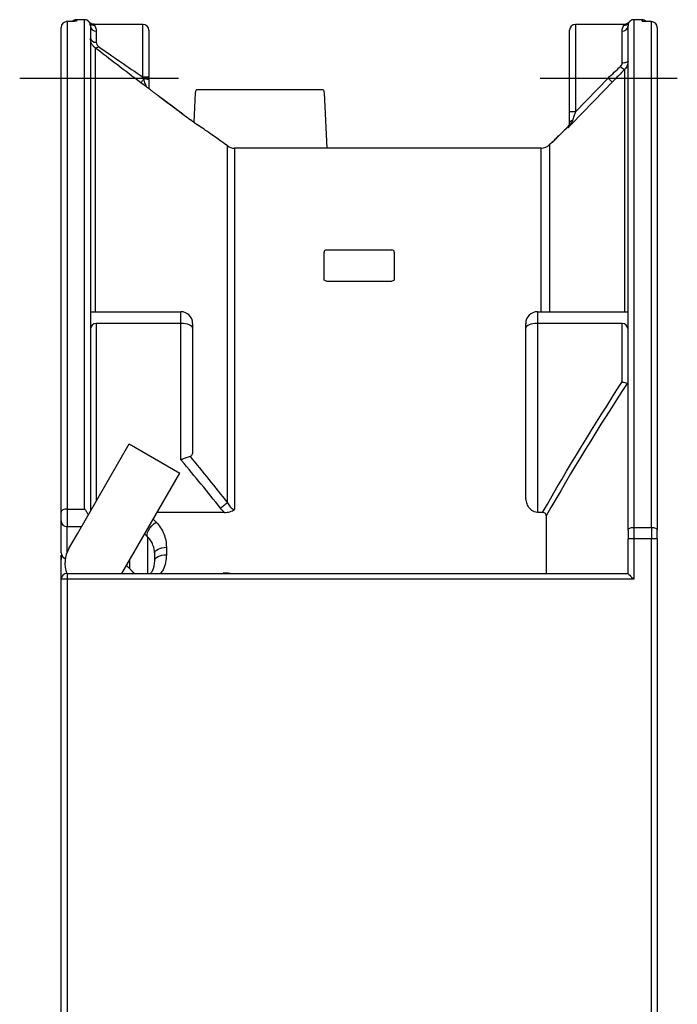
# Model space of a CAD drawing. Header units: millimetres. Extents: x 0 to 594, y 0 to 420.
# Tile 12 of 19: x 268 to 324, y 190 to 274. Entities that reach past the tile are written whole.
import ezdxf

# ---------------------------------------------------------------- set-up
doc = ezdxf.new("R2010")
doc.units = ezdxf.units.MM
doc.linetypes.add('CENTER', pattern=[27, 20, -2, 3, -2])

msp = doc.modelspace()

# ---------------------------------------------------------------- linework, layer by layer
at = {"color": 7}
for p, q in [((271.995, 274.188), (271.995, 274.189)), ((271.995, 274.188), (271.995, 232.463)), ((273.504, 274.35), (272.795, 274.35)), ((272.795, 274.35), (272.795, 274.233)), ((273.495, 274.344), (273.504, 274.35)), ((273.495, 232.463), (273.495, 274.344)), ((278.495, 273.95), (274.331, 273.95)), ((278.495, 269.431), (278.495, 273.95)), ((319.659, 273.95), (315.495, 273.95)), ((315.495, 273.95), (315.495, 269.35)), ((321.195, 274.35), (320.485, 274.35)), ((320.485, 274.35), (320.495, 274.344)), ((320.495, 274.344), (320.495, 230.897)), ((321.195, 274.233), (321.195, 274.35)), ((321.995, 274.188), (321.995, 274.189)), ((321.995, 230.897), (321.995, 274.188)), ((271.495, 232.206), (271.495, 273.689)), ((273.995, 273.814), (273.995, 232.284)), ((274.495, 273.377), (274.495, 272.43)), ((278.995, 273.45), (278.995, 269.422)), ((314.995, 269.35), (314.995, 273.45)), ((319.495, 270.668), (319.495, 273.377)), ((319.634, 273.863), (319.659, 273.905)), ((319.995, 230.649), (319.995, 273.814)), ((322.495, 273.689), (322.495, 230.649)), ((274.395, 271.949), (274.395, 249.35)), ((319.712, 249.35), (319.712, 270.109)), ((314.995, 266.472), (314.995, 269.35)), ((315.495, 266.472), (318.287, 269.35)), ((315.495, 269.35), (315.495, 266.472)), ((282.97, 268.076), (282.838, 265.566)), ((293.92, 268.35), (283.069, 268.35)), ((294.267, 263.35), (294.019, 268.076)), ((279.795, 267.835), (279.795, 267.835)), ((315.495, 266.472), (314.995, 266.472)), ((281.905, 266.25), (281.904, 266.249)), ((282.34, 265.928), (281.904, 266.249)), ((283.313, 265.258), (283.324, 265.249)), ((314.853, 265.094), (314.853, 265.16)), ((285.728, 263.55), (285.441, 263.765)), ((285.728, 233.001), (285.728, 263.55)), ((312.572, 263.35), (286.328, 263.35)), ((286.328, 263.35), (286.328, 232.436)), ((312.572, 249.35), (312.572, 263.35)), ((313.361, 263.727), (313.289, 263.653)), ((313.289, 263.653), (313.289, 249.35)), ((294.195, 254.65), (299.795, 254.65)), ((293.995, 252.105), (293.995, 254.45)), ((299.995, 254.45), (299.995, 252.105)), ((294.195, 251.981), (299.795, 251.981)), ((273.995, 249.35), (281.745, 249.35)), ((281.745, 248.35), (281.745, 249.35)), ((312.245, 249.35), (312.245, 248.35)), ((312.245, 249.35), (319.995, 249.35)), ((281.745, 248.35), (274.495, 248.35)), ((274.495, 248.35), (274.495, 233.15)), ((281.745, 236.677), (281.745, 248.35)), ((282.745, 248.35), (282.745, 247.936)), ((282.745, 247.936), (282.745, 237.469)), ((311.245, 247.936), (311.245, 248.35)), ((311.245, 233.529), (311.245, 247.936)), ((319.495, 248.35), (312.245, 248.35)), ((312.245, 248.35), (312.245, 232.172)), ((319.495, 243.346), (319.495, 248.35)), ((272.879, 230.352), (277.316, 238.036)), ((277.316, 238.036), (281.646, 235.536)), ((277.316, 238.036), (281.646, 235.536)), ((276.689, 226.95), (281.646, 235.536)), ((271.495, 231.45), (271.495, 232.206)), ((271.995, 232.463), (271.995, 230.95)), ((271.995, 232.463), (273.495, 232.463)), ((285.476, 232.172), (279.704, 232.172)), ((312.692, 232.172), (312.245, 232.172)), ((312.995, 231.871), (312.995, 226.95)), ((273.225, 230.95), (271.995, 230.95)), ((279.367, 231.589), (279.616, 231.336)), ((272.15, 229.089), (272.879, 230.352)), ((278.909, 230.056), (278.638, 230.327)), ((319.995, 230.649), (319.995, 229.907)), ((320.495, 230.897), (321.995, 230.897)), ((320.495, 230.897), (320.495, 229.907)), ((321.995, 230.897), (321.995, 229.907)), ((322.495, 229.907), (322.495, 230.649)), ((320.495, 229.907), (319.995, 229.907)), ((319.995, 226.95), (319.995, 229.907)), ((320.495, 229.907), (320.495, 226.45)), ((321.995, 229.907), (320.495, 229.907)), ((322.495, 229.907), (321.995, 229.907)), ((321.995, 146.793), (321.995, 229.907)), ((322.495, 229.907), (322.495, 146.793)), ((271.527, 228.508), (271.495, 228.15)), ((271.495, 228.15), (271.495, 228.508)), ((279.495, 228.016), (279.495, 228.642)), ((280.495, 229.186), (280.495, 228.552)), ((271.495, 226.45), (271.495, 228.15)), ((271.995, 226.95), (271.995, 226.45)), ((271.995, 226.95), (319.995, 226.95)), ((277.329, 227.38), (277.335, 227.386)), ((277.329, 227.38), (277.745, 226.95)), ((277.335, 227.386), (277.757, 226.95)), ((285.109, 226.95), (285.366, 226.982)), ((320.495, 226.45), (271.495, 226.45)), ((271.495, 146.793), (271.495, 226.45)), ((271.995, 226.45), (271.995, 146.793))]:
    msp.add_line(p, q, dxfattribs=at)
at = {"color": 7, "linetype": 'CENTER', "ltscale": 2}
for p, q in [((267.946, 269.35), (281.546, 269.35)), ((312.48, 269.35), (324.213, 269.35))]:
    msp.add_line(p, q, dxfattribs=at)
at = {"color": 7, "flags": 128}
for points in [[(272.795, 274.233), (272.697, 274.224), (272.67, 274.218)], [(321.195, 274.233), (321.292, 274.224), (321.326, 274.216)], [(319.495, 270.668), (319.592, 270.671), (319.686, 270.679), (319.772, 270.692), (319.848, 270.71), (319.91, 270.732), (319.957, 270.757), (319.985, 270.783), (319.995, 270.811)], [(278.314, 268.951), (278.321, 268.959), (278.335, 268.979), (278.357, 269.008), (278.386, 269.047), (278.422, 269.094), (278.462, 269.148), (278.507, 269.207), (278.554, 269.27)], [(278.795, 268.59), (278.681, 268.675), (278.314, 268.951)], [(318.645, 269.002), (317.949, 268.284), (315.163, 265.414), (314.853, 265.094)], [(318.287, 269.35), (318.355, 269.284), (318.42, 269.22), (318.481, 269.161), (318.535, 269.109), (318.579, 269.066), (318.613, 269.033), (318.636, 269.011), (318.645, 269.002)], [(281.905, 266.25), (280.428, 267.36), (279.795, 267.835)], [(281.904, 266.249), (281.105, 266.85), (279.795, 267.835)], [(285.728, 233.001), (285.67, 232.954), (285.605, 232.903), (285.534, 232.847), (285.459, 232.788), (285.38, 232.725), (285.297, 232.66), (285.213, 232.593), (285.128, 232.526)], [(271.995, 232.463), (271.897, 232.458), (271.803, 232.443), (271.717, 232.42), (271.641, 232.388), (271.579, 232.349), (271.533, 232.305), (271.504, 232.256), (271.495, 232.206)], [(274.014, 232.318), (274.004, 232.318), (273.995, 232.319)], [(278.909, 230.056), (278.853, 230.155), (278.845, 230.291), (278.884, 230.456), (278.968, 230.64), (279.091, 230.832), (279.247, 231.019), (279.426, 231.191), (279.616, 231.336)], [(319.995, 230.649), (320.004, 230.698), (320.033, 230.744), (320.079, 230.787), (320.141, 230.824), (320.217, 230.855), (320.303, 230.878), (320.397, 230.892), (320.495, 230.897)], [(321.995, 230.897), (322.092, 230.892), (322.186, 230.878), (322.272, 230.855), (322.348, 230.824), (322.41, 230.787), (322.457, 230.744), (322.485, 230.698), (322.495, 230.649)], [(279.495, 228.642), (279.514, 228.748), (279.571, 228.85), (279.663, 228.944), (279.788, 229.027), (279.939, 229.094), (280.112, 229.145), (280.3, 229.176), (280.495, 229.186)], [(279.495, 228.016), (279.514, 228.121), (279.571, 228.221), (279.663, 228.314), (279.788, 228.395), (279.939, 228.462), (280.112, 228.511), (280.3, 228.542), (280.495, 228.552)], [(319.995, 226.95), (320.004, 226.94), (320.033, 226.912), (320.079, 226.866), (320.141, 226.804), (320.217, 226.728), (320.303, 226.641), (320.397, 226.548), (320.495, 226.45)]]:
    msp.add_lwpolyline(points, dxfattribs=at)
at = {"color": 7}
for centre, radius, start, end in [((271.995, 273.689), 0.5, 90, 180), ((271.994, 273.688), 0.5, 89.94627, 179.94531), ((272.795, 273.85), 0.5, 90, 135.50495), ((273.495, 273.844), 0.5, 30.62864, 90.00195), ((274.342, 274.35), 0.487, 210.989, 271.54796), ((278.495, 273.45), 0.5, 0, 90), ((315.495, 273.45), 0.5, 90, 180), ((319.647, 274.35), 0.487, 268.4518, 329.01103), ((320.495, 273.844), 0.5, 89.998, 149.37159), ((321.195, 273.85), 0.5, 44.36009, 90), ((321.995, 273.689), 0.5, 0, 90), ((321.995, 273.688), 0.5, 0.0543, 90.05381), ((274.465, 273.848), 0.472, 184.05339, 273.54988), ((319.524, 273.848), 0.472, 266.45029, 355.94633), ((274.426, 272.868), 0.443, 193.43514, 278.95009), ((274.459, 272.247), 0.304, 257.8602, 320.89763), ((319.943, 270.843), 0.77, 219.99951, 252.53082), ((278.62, 262.327), 7.105, 86.97416, 91.00773), ((278.652, 268.551), 0.726, 61.81712, 97.71375), ((283.469, 268.05), 0.5, 143.1301, 177), ((293.52, 268.05), 0.5, 3, 36.8699), ((314.496, 265.509), 0.499, 315.76107, 359.99392), ((315.292, 265.425), 0.303, 98.25682, 168.36726), ((283.024, 264.852), 0.498, 52.9532, 69.72456), ((283.024, 264.85), 0.5, 54.65246, 69.16973), ((283.015, 264.852), 0.498, 52.94601, 65.84115), ((286.328, 264.35), 1, 233.1301, 270), ((312.572, 264.35), 1, 270, 315.80693), ((294.195, 254.45), 0.2, 90, 180), ((299.795, 254.45), 0.2, 0, 90), ((281.745, 248.35), 1, 0, 90), ((312.245, 248.35), 1, 90, 180), ((274.495, 247.85), 0.5, 90, 180), ((319.495, 247.85), 0.5, 0, 90), ((271.995, 231.45), 0.5, 180, 270), ((271.995, 228.701), 0.5, 180, 252.60388), ((271.986, 228.709), 0.491, 180.89849, 253.64059), ((274.315, 227.839), 2.5, 149.99997, 200.83758), ((271.995, 226.45), 0.5, 90, 180), ((285.395, 226.725), 0.258, 60.41929, 96.32266)]:
    msp.add_arc(centre, radius, start, end, dxfattribs=at)
for centre, start_param, end_param in [((281.745, 247.936), 0, 1.570796), ((312.245, 247.936), 1.570796, 3.141593)]:
    msp.add_ellipse(centre, major_axis=(1, 0), ratio=0.414214, start_param=start_param, end_param=end_param, dxfattribs=at)
for points, knots in [([(272.671, 274.214), (272.671, 274.214), (272.674, 274.214), (272.653, 274.211), (272.596, 274.206), (272.466, 274.198), (272.259, 274.191), (272.061, 274.188), (271.949, 274.189), (271.926, 274.189)], [0, 0, 0, 0, 0.017104, 0.099819, 0.233085, 0.425434, 0.668602, 0.932812, 1, 1, 1, 1]), ([(272.795, 274.233), (272.795, 274.222), (272.708, 274.211), (272.488, 274.198), (272.399, 274.194), (272.205, 274.189), (272.101, 274.188), (271.995, 274.188)], [0, 0, 0, 0, 0.5, 0.5, 0.75, 0.75, 1, 1, 1, 1]), ([(273.902, 274.148), (273.879, 274.177), (273.83, 274.239), (273.733, 274.299), (273.639, 274.335), (273.562, 274.349), (273.52, 274.349), (273.504, 274.349)], [0, 0, 0, 0, 0.244557, 0.502707, 0.720263, 0.897603, 1, 1, 1, 1]), ([(273.925, 274.099), (273.911, 274.133), (273.898, 274.168), (273.905, 274.15), (273.905, 274.15)], [0, 0, 0, 0, 0.997097, 1, 1, 1, 1]), ([(274.331, 273.955), (274.295, 273.953), (274.217, 273.95), (274.108, 273.985), (274.015, 274.037), (273.952, 274.092), (273.916, 274.132), (273.906, 274.147), (273.906, 274.147)], [0, 0, 0, 0, 0.220253, 0.474685, 0.689711, 0.866299, 0.999164, 1, 1, 1, 1]), ([(274.331, 273.905), (274.322, 273.92), (274.305, 273.949), (274.339, 273.891), (274.355, 273.863)], [0, 0, 0, 0, 0.518912, 1, 1, 1, 1]), ([(320.083, 274.147), (320.075, 274.137), (320.048, 274.103), (319.976, 274.037), (319.848, 273.97), (319.726, 273.936), (319.658, 273.952), (319.655, 273.952)], [0, 0, 0, 0, 0.086734, 0.282618, 0.577688, 0.97623, 1, 1, 1, 1]), ([(320.084, 274.148), (320.084, 274.149), (320.091, 274.166), (320.077, 274.132), (320.064, 274.099)], [0, 0, 0, 0, 0.037399, 1, 1, 1, 1]), ([(320.485, 274.35), (320.45, 274.348), (320.378, 274.344), (320.256, 274.3), (320.15, 274.236), (320.104, 274.167), (320.089, 274.144)], [0, 0, 0, 0, 0.228414, 0.468953, 0.825545, 1, 1, 1, 1]), ([(321.995, 274.188), (321.783, 274.188), (321.575, 274.193), (321.354, 274.206), (321.295, 274.211), (321.215, 274.222), (321.195, 274.228), (321.195, 274.233)], [0, 0, 0, 0, 0.5, 0.5, 0.75, 0.75, 1, 1, 1, 1]), ([(321.95, 274.189), (321.904, 274.19), (321.765, 274.19), (321.565, 274.196), (321.407, 274.204), (321.329, 274.212), (321.321, 274.213), (321.319, 274.214)], [0, 0, 0, 0, 0.151807, 0.457308, 0.720038, 0.899515, 1, 1, 1, 1]), ([(274.355, 273.863), (274.384, 273.817), (274.418, 273.753), (274.473, 273.592), (274.495, 273.494), (274.495, 273.377)], [0, 0, 0, 0, 0.5, 0.5, 1, 1, 1, 1]), ([(319.495, 273.377), (319.495, 273.494), (319.516, 273.592), (319.572, 273.753), (319.606, 273.817), (319.634, 273.863)], [0, 0, 0, 0, 0.5, 0.5, 1, 1, 1, 1]), ([(274.395, 271.949), (274.329, 271.999), (274.272, 272.055), (274.172, 272.179), (274.129, 272.247), (274.029, 272.458), (273.995, 272.612), (273.995, 272.765)], [0, 0, 0, 0, 0.25, 0.25, 0.5, 0.5, 1, 1, 1, 1]), ([(274.495, 272.43), (274.495, 272.363), (274.51, 272.294), (274.575, 272.164), (274.626, 272.103), (274.695, 272.055)], [0, 0, 0, 0, 0.5, 0.5, 1, 1, 1, 1]), ([(278.314, 268.951), (277.636, 269.461), (276.959, 269.974), (275.647, 270.978), (275.009, 271.471), (274.395, 271.949)], [0, 0, 0, 0, 0.5, 0.5, 1, 1, 1, 1]), ([(274.695, 272.055), (275.295, 271.633), (275.915, 271.201), (277.186, 270.323), (277.84, 269.876), (278.495, 269.431)], [0, 0, 0, 0, 0.5, 0.5, 1, 1, 1, 1]), ([(319.995, 270.811), (319.995, 270.681), (319.97, 270.553), (319.873, 270.313), (319.803, 270.203), (319.712, 270.109)], [0, 0, 0, 0, 0.5, 0.5, 1, 1, 1, 1]), ([(278.795, 268.59), (278.792, 268.596), (278.779, 268.634), (278.744, 268.732), (278.723, 268.793), (278.655, 268.985), (278.605, 269.127), (278.554, 269.27)], [0, 0, 0, 0, 0.25, 0.25, 0.5, 0.5, 1, 1, 1, 1]), ([(278.995, 269.191), (278.995, 269.05), (278.995, 268.916), (278.995, 268.661), (278.995, 268.543), (278.995, 268.444)], [0, 0, 0, 0, 0.5, 0.5, 1, 1, 1, 1]), ([(278.971, 268.481), (278.955, 268.488), (278.932, 268.501), (278.873, 268.538), (278.836, 268.562), (278.795, 268.59)], [0, 0, 0, 0, 0.5, 0.5, 1, 1, 1, 1]), ([(279.795, 267.835), (279.716, 267.894), (279.639, 267.952), (279.488, 268.068), (279.413, 268.126), (279.271, 268.238), (279.204, 268.291), (279.079, 268.391), (279.02, 268.439), (278.971, 268.481)], [0, 0, 0, 0, 0.25, 0.25, 0.5, 0.5, 0.75, 0.75, 1, 1, 1, 1]), ([(314.995, 265.486), (314.995, 265.632), (314.995, 265.795), (314.995, 266.128), (314.995, 266.298), (314.995, 266.472)], [0, 0, 0, 0, 0.5, 0.5, 1, 1, 1, 1]), ([(315.495, 266.472), (315.453, 266.345), (315.411, 266.218), (315.328, 265.968), (315.287, 265.843), (315.248, 265.725)], [0, 0, 0, 0, 0.5, 0.5, 1, 1, 1, 1]), ([(283.229, 265.3), (283.229, 265.3), (283.23, 265.299), (283.213, 265.309), (283.166, 265.34), (283.052, 265.416), (282.845, 265.56), (282.595, 265.739), (282.411, 265.875), (282.339, 265.928)], [0, 0, 0, 0, 0.014462, 0.064739, 0.147783, 0.288881, 0.509045, 0.808393, 1, 1, 1, 1]), ([(283.315, 265.249), (283.307, 265.252), (283.287, 265.259), (283.175, 265.331), (282.955, 265.482), (282.663, 265.688), (282.439, 265.854), (282.34, 265.928)], [0, 0, 0, 0, 0.106421, 0.258553, 0.480826, 0.770007, 1, 1, 1, 1]), ([(315.248, 265.725), (315.208, 265.604), (315.15, 265.493), (315.015, 265.283), (314.937, 265.185), (314.853, 265.094)], [0, 0, 0, 0, 0.5, 0.5, 1, 1, 1, 1]), ([(314.995, 265.486), (314.995, 265.403), (314.978, 265.331), (314.928, 265.201), (314.894, 265.144), (314.853, 265.094)], [0, 0, 0, 0, 0.5, 0.5, 1, 1, 1, 1]), ([(285.441, 263.764), (285.423, 263.777), (285.385, 263.803), (284.974, 264.089), (284.447, 264.458), (283.897, 264.844), (283.501, 265.124), (283.324, 265.249)], [0, 0, 0, 0, 0.211446, 0.449716, 0.642107, 0.839808, 1, 1, 1, 1]), ([(314.853, 265.16), (314.642, 264.956), (314.12, 264.45), (313.673, 264.023), (313.387, 263.749), (313.372, 263.735), (313.362, 263.726)], [0, 0, 0, 0, 0.255581, 0.630603, 0.744402, 1, 1, 1, 1]), ([(314.833, 265.142), (314.753, 265.065), (314.504, 264.822), (314.153, 264.483), (313.803, 264.147), (313.557, 263.912), (313.474, 263.833), (313.437, 263.798)], [0, 0, 0, 0, 0.11889, 0.371169, 0.60867, 0.830504, 1, 1, 1, 1]), ([(294.195, 251.981), (294.137, 251.981), (294.083, 251.997), (294.012, 252.045), (293.995, 252.075), (293.995, 252.105)], [0, 0, 0, 0, 0.5, 0.5, 1, 1, 1, 1]), ([(299.995, 252.105), (299.995, 252.075), (299.977, 252.045), (299.907, 251.998), (299.853, 251.981), (299.795, 251.981)], [0, 0, 0, 0, 0.5, 0.5, 1, 1, 1, 1]), ([(319.922, 243.219), (319.877, 243.233), (319.812, 243.252), (319.664, 243.296), (319.579, 243.321), (319.495, 243.346)], [0, 0, 0, 0, 0.5, 0.5, 1, 1, 1, 1]), ([(282.526, 236.961), (282.478, 236.943), (282.425, 236.924), (282.307, 236.881), (282.242, 236.858), (282.079, 236.798), (281.974, 236.761), (281.869, 236.722), (281.852, 236.716), (281.834, 236.71), (281.817, 236.703), (281.793, 236.695), (281.769, 236.686), (281.745, 236.677)], [0, 0, 0, 0, 0.25, 0.25, 0.5, 0.5, 0.8587619, 0.8587619, 0.8587619, 0.9177715, 0.9177715, 0.9177715, 0.9999389, 0.9999389, 0.9999389, 0.9999389]), ([(282.745, 237.469), (282.745, 237.358), (282.733, 237.254), (282.669, 237.071), (282.613, 236.992), (282.526, 236.961)], [0, 0, 0, 0, 0.5, 0.5, 1, 1, 1, 1]), ([(285.128, 232.526), (284.039, 233.902), (282.929, 235.262), (281.803, 236.608), (281.783, 236.631), (281.764, 236.654), (281.745, 236.677)], [0, 0, 0, 0, 0.983063, 0.983063, 0.983063, 1, 1, 1, 1]), ([(312.245, 232.172), (312.063, 232.172), (311.895, 232.244), (311.633, 232.442), (311.535, 232.566), (311.385, 232.826), (311.332, 232.964), (311.262, 233.244), (311.245, 233.386), (311.245, 233.529)], [0, 0, 0, 0, 0.25, 0.25, 0.5, 0.5, 0.75, 0.75, 1, 1, 1, 1]), ([(285.728, 233.001), (285.789, 232.872), (285.86, 232.749), (286.003, 232.586), (286.057, 232.537), (286.182, 232.461), (286.254, 232.436), (286.328, 232.436)], [0, 0, 0, 0, 0.5, 0.5, 0.75, 0.75, 1, 1, 1, 1]), ([(273.823, 231.986), (273.821, 231.988), (273.819, 231.991), (273.77, 232.081), (273.718, 232.162), (273.609, 232.319), (273.551, 232.394), (273.495, 232.463)], [0.4915042, 0.4915042, 0.4915042, 0.4915042, 0.5, 0.5, 0.75, 0.75, 1, 1, 1, 1]), ([(285.476, 232.172), (285.633, 232.172), (285.786, 232.192), (286.008, 232.257), (286.078, 232.284), (286.21, 232.351), (286.273, 232.392), (286.328, 232.436)], [0, 0, 0, 0, 0.5, 0.5, 0.75, 0.75, 1, 1, 1, 1]), ([(312.995, 231.871), (312.995, 231.944), (312.979, 232.02), (312.9, 232.11), (312.865, 232.135), (312.783, 232.166), (312.738, 232.172), (312.692, 232.172)], [0, 0, 0, 0, 0.5, 0.5, 0.75, 0.75, 1, 1, 1, 1]), ([(279.616, 231.336), (279.764, 231.186), (279.891, 231.027), (280.11, 230.69), (280.202, 230.511), (280.422, 229.96), (280.495, 229.58), (280.495, 229.186)], [0, 0, 0, 0, 0.25, 0.25, 0.5, 0.5, 1, 1, 1, 1]), ([(279.495, 228.642), (279.495, 228.897), (279.447, 229.145), (279.303, 229.505), (279.242, 229.623), (279.096, 229.847), (279.01, 229.954), (278.909, 230.056)], [0, 0, 0, 0, 0.5, 0.5, 0.75, 0.75, 1, 1, 1, 1]), ([(278.909, 226.95), (278.909, 227.139), (278.909, 227.941), (278.909, 228.896), (278.909, 229.814), (278.909, 229.975), (278.909, 230.056)], [0, 0, 0, 0, 0.091006, 0.386873, 0.692812, 1, 1, 1, 1]), ([(280.495, 228.552), (280.467, 228.102), (280.431, 227.529), (280.072, 227.052), (279.995, 226.95)], [0, 0, 0, 0, 0.785952, 1, 1, 1, 1]), ([(279.143, 226.95), (279.201, 227.021), (279.465, 227.344), (279.482, 227.722), (279.495, 228.016)], [0, 0, 0, 0, 0.220571, 1, 1, 1, 1]), ([(285.444, 226.992), (285.596, 227.004), (285.789, 227.019), (285.967, 226.962), (286.004, 226.95)], [0, 0, 0, 0, 0.789087, 1, 1, 1, 1])]:
    msp.add_open_spline(points, degree=3, knots=knots, dxfattribs=at)
for points in [[(273.995, 273.814), (273.995, 273.955), (273.952, 274.047), (273.925, 274.099)], [(320.064, 274.099), (320.037, 274.047), (319.995, 273.954), (319.995, 273.814)], [(319.353, 270.348), (319.443, 270.432), (319.495, 270.549), (319.495, 270.668)], [(318.287, 269.35), (318.645, 269.683), (319.001, 270.016), (319.353, 270.348)], [(319.712, 270.109), (319.36, 269.741), (319.004, 269.372), (318.645, 269.002)], [(278.554, 269.27), (278.535, 269.324), (278.515, 269.377), (278.495, 269.431)], [(278.995, 269.422), (278.995, 269.345), (278.995, 269.268), (278.995, 269.191)], [(283.324, 265.249), (283.321, 265.249), (283.318, 265.249), (283.315, 265.249)], [(312.692, 232.172), (314.838, 235.97), (317.121, 239.687), (319.495, 243.346)], [(319.922, 243.219), (317.503, 239.504), (315.178, 235.729), (312.995, 231.871)], [(282.526, 236.961), (283.611, 235.655), (284.679, 234.335), (285.728, 233.001)], [(285.476, 232.172), (285.345, 232.276), (285.231, 232.395), (285.128, 232.526)], [(271.495, 228.701), (271.495, 229.873), (271.495, 230.804), (271.495, 231.491)], [(271.968, 230.996), (271.968, 230.408), (271.968, 229.642), (271.968, 228.701)], [(277.074, 227.617), (277.167, 227.549), (277.254, 227.471), (277.335, 227.386)], [(277.335, 228.07), (277.335, 227.852), (277.335, 227.624), (277.335, 227.386)]]:
    msp.add_open_spline(points, degree=3, dxfattribs=at)

doc.saveas('drawing.dxf')
